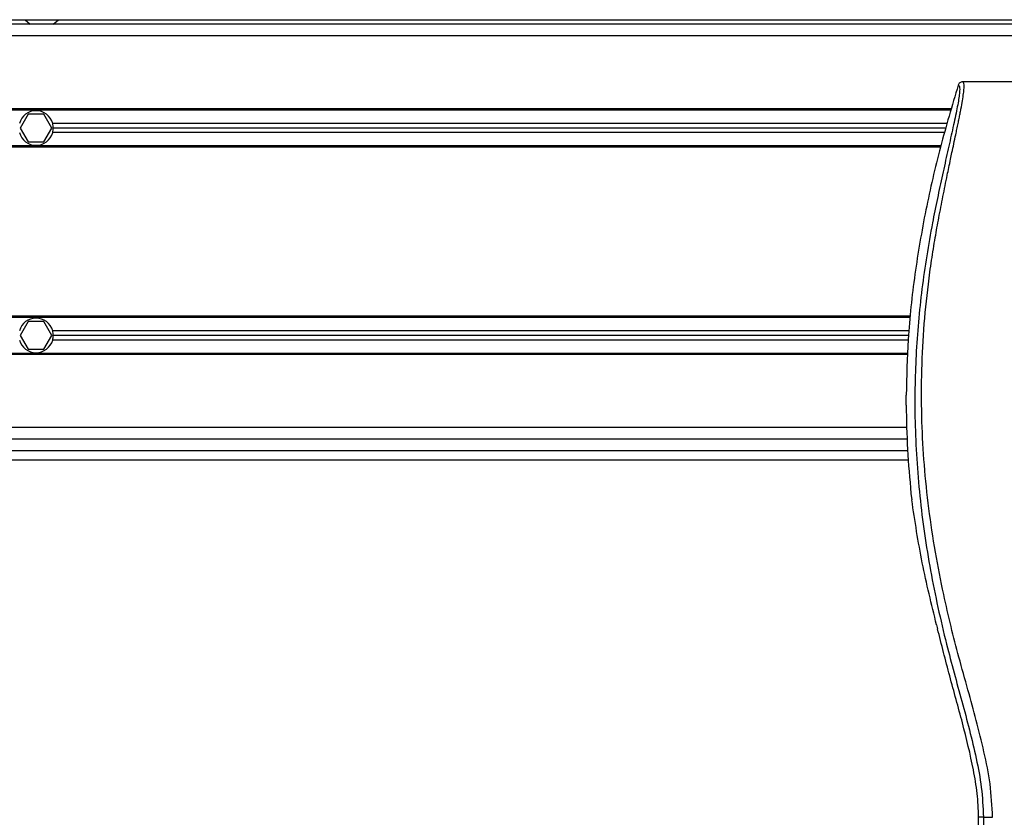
# Model space of a CAD drawing. Header units: millimetres. Extents: x 0 to 420, y 0 to 297.
# Tile 39 of 64: x 174 to 189, y 236 to 248. Entities that reach past the tile are written whole.
import ezdxf

# ---------------------------------------------------------------- set-up
doc = ezdxf.new("R2010")
doc.units = ezdxf.units.MM

msp = doc.modelspace()

# ---------------------------------------------------------------- linework, layer by layer
at = {"color": 7, "linetype": 'Continuous', "lineweight": 25}
for p, q in [((62.89458, 248.09941), (213.9083, 248.09941)), ((198.31064, 248.02851), (78.49224, 248.02851)), ((173.94914, 248.09941), (174.02792, 248.02851)), ((174.38241, 248.02851), (174.46118, 248.09941)), ((198.31064, 247.85127), (78.49224, 247.85127)), ((194.78418, 247.14228), (188.36639, 247.14228)), ((188.19401, 246.72753), (88.24078, 246.72753)), ((188.18894, 246.7098), (88.24078, 246.7098)), ((173.99374, 246.64599), (173.87094, 246.4333)), ((174.23934, 246.64599), (173.99374, 246.64599)), ((174.36214, 246.4333), (174.23934, 246.64599)), ((173.87094, 246.4333), (173.99374, 246.2206)), ((174.23934, 246.2206), (174.36214, 246.4333)), ((188.13012, 246.5042), (174.37278, 246.5042)), ((188.08956, 246.3624), (174.37278, 246.3624)), ((188.10984, 246.4333), (174.38241, 246.4333)), ((173.99374, 246.2206), (174.23934, 246.2206)), ((188.03074, 246.15679), (88.24078, 246.15679)), ((188.0257, 246.13907), (88.24078, 246.13907)), ((187.56657, 243.53709), (140.2448, 243.53709)), ((187.56475, 243.51937), (140.2448, 243.51937)), ((173.99374, 243.45556), (173.87094, 243.24287)), ((174.23934, 243.45556), (173.99374, 243.45556)), ((174.36214, 243.24287), (174.23934, 243.45556)), ((173.87094, 243.24287), (173.99374, 243.03017)), ((174.23934, 243.03017), (174.36214, 243.24287)), ((187.54362, 243.31376), (174.37278, 243.31376)), ((187.53633, 243.24287), (174.38241, 243.24287)), ((173.99374, 243.03017), (174.23934, 243.03017)), ((187.52968, 243.17197), (174.37278, 243.17197)), ((187.52217, 242.96636), (140.2448, 242.96636)), ((187.52152, 242.94864), (140.2448, 242.94864)), ((187.49862, 242.1694), (187.49862, 242.32228)), ((187.50482, 241.8249), (140.2448, 241.8249)), ((187.51429, 241.64765), (140.2448, 241.64765)), ((140.2448, 241.4704), (187.52057, 241.4704)), ((140.2448, 241.32861), (187.5317, 241.32861)), ((187.57232, 240.81124), (187.58386, 240.71353)), ((187.96606, 238.78911), (187.98062, 238.73048)), ((188.68627, 235.83398), (188.6123, 235.83398)), ((188.6123, 234.06606), (188.6123, 235.83398))]:
    msp.add_line(p, q, dxfattribs=at)
for centre, start, end in [((174.11654, 246.4333), 15.46601, 164.53399), ((174.11654, 246.4333), 195.46601, 344.53399), ((174.11654, 246.4333), 0, 15.46601), ((174.11654, 246.4333), 344.53399, 0), ((174.11654, 243.24287), 15.46601, 164.53399), ((174.11654, 243.24287), 0, 15.46601), ((174.11654, 243.24287), 344.53399, 0), ((174.11654, 243.24287), 195.46601, 344.53399)]:
    msp.add_arc(centre, 0.26587, start, end, dxfattribs=at)
for points, knots in [([(188.82752, 235.83005), (188.8185, 236.00166), (188.80065, 236.34096), (188.69835, 236.83694), (188.57922, 237.3175), (188.44512, 237.80103), (188.31065, 238.28102), (188.18466, 238.76955), (188.06073, 239.3082), (187.94286, 239.91315), (187.84257, 240.5786), (187.77321, 241.24749), (187.73483, 241.9293), (187.7314, 242.62416), (187.76458, 243.32983), (187.82287, 243.92151), (187.88706, 244.39283), (187.94173, 244.73364), (188.00095, 245.06), (188.06427, 245.38072), (188.1159, 245.63966), (188.15511, 245.82879), (188.17928, 245.94484), (188.20506, 246.06643), (188.2319, 246.1931), (188.25729, 246.31326), (188.27926, 246.41734), (188.29661, 246.5011), (188.31274, 246.58014), (188.32758, 246.65462), (188.34574, 246.74907), (188.36525, 246.85789), (188.38128, 246.96558), (188.38945, 247.04755), (188.38941, 247.10323), (188.38229, 247.13655), (188.37175, 247.14035), (188.36639, 247.14228)], [0, 0, 0, 0, 0.04160653, 0.08226074, 0.12245889, 0.1616664, 0.20386052, 0.2432792, 0.2839298, 0.33780621, 0.39261111, 0.44698337, 0.50073596, 0.55806337, 0.61532566, 0.6718893, 0.70210574, 0.73061316, 0.75553933, 0.78249837, 0.80981288, 0.81990969, 0.83084412, 0.83979376, 0.85178742, 0.86465434, 0.87277824, 0.88130026, 0.88914766, 0.89676817, 0.90488939, 0.92066257, 0.93675069, 0.95253734, 0.96796219, 0.98367471, 1, 1, 1, 1]), ([(188.36639, 247.14228), (188.35886, 247.14159), (188.34382, 247.14022), (188.32359, 247.12937), (188.3071, 247.11334), (188.30129, 247.09935), (188.29837, 247.09234)], [0, 0, 0, 0, 0.24967543, 0.49939281, 0.74914799, 1, 1, 1, 1]), ([(188.29837, 247.09234), (188.20424, 246.77568), (188.01575, 246.14158), (187.79147, 245.17072), (187.6224, 244.1836), (187.52025, 243.23126), (187.50544, 242.60891), (187.49862, 242.32228)], [0, 0, 0, 0, 0.2041389, 0.40877747, 0.6153735, 0.8228525, 1, 1, 1, 1]), ([(188.29837, 247.09234), (188.30365, 247.09078), (188.31414, 247.08768), (188.32162, 247.05691), (188.3217, 247.00372), (188.31328, 246.92511), (188.29666, 246.82238), (188.27283, 246.69859), (188.24314, 246.55725), (188.19804, 246.35174), (188.13443, 246.06994), (188.05643, 245.71583), (187.97708, 245.34645), (187.85825, 244.76255), (187.72907, 243.96081), (187.63778, 242.9391), (187.62176, 241.87374), (187.69338, 240.76545), (187.8598, 239.62183), (188.05795, 238.71921), (188.23422, 238.05324), (188.35522, 237.61514), (188.47305, 237.17651), (188.57742, 236.73534), (188.66412, 236.28868), (188.67887, 235.98585), (188.68627, 235.83398)], [0, 0, 0, 0, 0.01540227, 0.03061858, 0.04589778, 0.0611515, 0.07635239, 0.09167591, 0.1069667, 0.12239636, 0.15311965, 0.18413953, 0.21464534, 0.24575549, 0.32956556, 0.41290917, 0.49608211, 0.58959241, 0.68386766, 0.7780859, 0.81510034, 0.85211963, 0.88910287, 0.92601797, 0.9628961, 1, 1, 1, 1]), ([(187.49862, 242.1694), (187.50269, 241.94286), (187.51084, 241.48925), (187.55181, 241.03742), (187.57232, 240.81124)], [0, 0, 0, 0, 0.49941172, 1, 1, 1, 1]), ([(187.96606, 238.78911), (187.88792, 239.10665), (187.73138, 239.74278), (187.63309, 240.38959), (187.58386, 240.71353)], [0, 0, 0, 0, 0.49918594, 1, 1, 1, 1]), ([(188.6123, 235.83398), (188.60731, 235.95546), (188.59731, 236.19861), (188.51366, 236.68329), (188.36836, 237.28533), (188.16344, 238.00402), (188.04156, 238.48833), (187.98062, 238.73048)], [0, 0, 0, 0, 0.12264871, 0.2454767, 0.49573627, 0.74787131, 1, 1, 1, 1]), ([(188.68627, 235.83398), (188.68577, 235.64282), (188.68475, 235.25403), (188.68273, 234.66131), (188.68037, 234.05817), (188.67778, 233.47751), (188.67509, 232.92653), (188.67303, 232.53263), (188.6716, 232.26846), (188.67085, 232.13235), (188.67008, 231.99362), (188.66929, 231.85227), (188.66847, 231.70831), (188.66764, 231.56396), (188.66676, 231.41141), (188.66577, 231.24286), (188.66463, 231.04826), (188.66333, 230.82762), (188.66192, 230.59112), (188.66038, 230.32883), (188.65861, 230.04666), (188.65635, 229.74573), (188.65339, 229.46153), (188.6492, 229.20118), (188.64324, 228.9658), (188.63444, 228.7454), (188.6241, 228.56594), (188.61366, 228.4162), (188.60402, 228.2946), (188.59558, 228.18993), (188.58735, 228.12277), (188.58101, 228.09494), (188.57571, 228.08118), (188.57139, 228.07427), (188.56681, 228.07062), (188.56369, 228.0706), (188.5621, 228.0706)], [0, 0, 0, 0, 0.06946876, 0.14129082, 0.21546943, 0.28878046, 0.35249328, 0.41592792, 0.43212319, 0.44863682, 0.46546884, 0.48261925, 0.50008806, 0.51787528, 0.53516899, 0.55562395, 0.57924015, 0.60601761, 0.63595633, 0.6653451, 0.70151587, 0.73871879, 0.77505525, 0.80544439, 0.8348007, 0.86386977, 0.89313471, 0.91269266, 0.93347159, 0.95287654, 0.9643483, 0.97519881, 0.98089522, 0.9869973, 0.99335869, 1, 1, 1, 1]), ([(188.68627, 235.83398), (188.6895, 235.83351), (188.69621, 235.83253), (188.72958, 235.83125), (188.77553, 235.83032), (188.8106, 235.83014), (188.82752, 235.83005)], [0, 0, 0, 0, 0.241201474, 0.5, 0.758798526, 1, 1, 1, 1])]:
    msp.add_open_spline(points, degree=3, knots=knots, dxfattribs=at)

doc.saveas('drawing.dxf')
